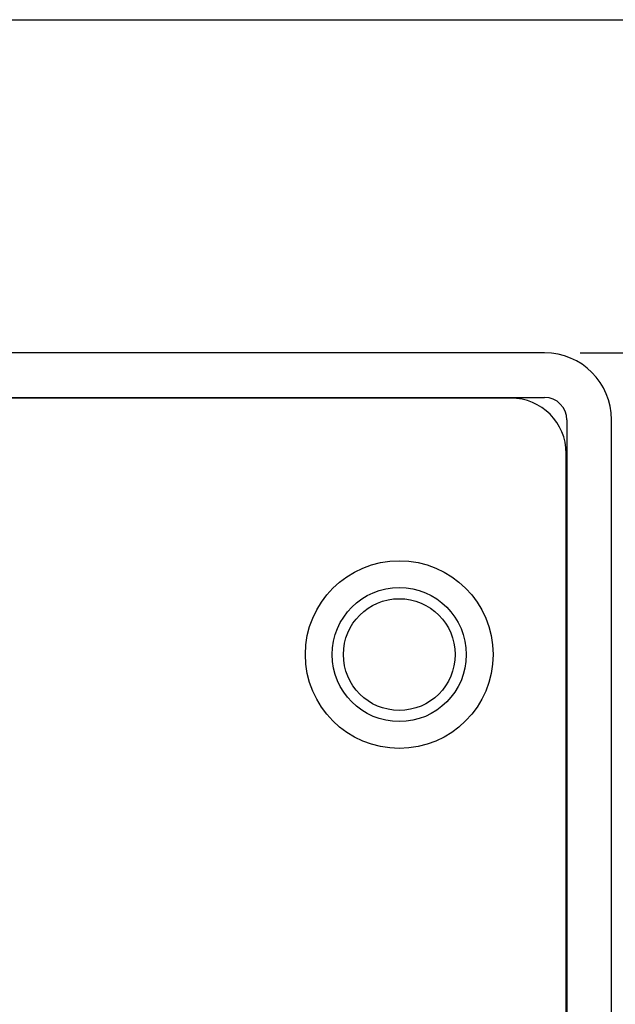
# Model space of a CAD drawing. Extents: x 0 to 420, y 0 to 297.
# Tile 23 of 27: x 187 to 200, y 123 to 145. Entities that reach past the tile are written whole.
import ezdxf

# ---------------------------------------------------------------- set-up
doc = ezdxf.new("R2010")
doc.units = 0
doc.layers.get('0').update_dxf_attribs({"linetype": 'CONTINUOUS'})
doc.layers.get('DEFPOINTS').update_dxf_attribs({"linetype": 'CONTINUOUS'})
doc.layers.add('BEMAßUNG__ISO_', color=7, linetype='CONTINUOUS')
doc.layers.add('SICHTBAR__ISO_', color=7, linetype='CONTINUOUS')
doc.styles.add('NOTIZTEXT__DIN_', font='txt.shx', dxfattribs={"bigfont": 'bigfont.shx'})
doc.dimstyles.get("Standard").update_dxf_attribs({"dimtxt": 0.18, "dimasz": 0.18, "dimexe": 0.18, "dimexo": 0.0625, "dimgap": 0.09, "dimtad": 0, "dimtih": 1, "dimtoh": 1, "dimzin": 0, "dimcen": 0.09, "dimazin": 3, "dimtfac": 1, "dimtofl": 0, "dimtmove": 0, "dimatfit": 3})

# ---------------------------------------------------------------- blocks, each defined once
blk = doc.blocks.new('*U49')
at = {"layer": 'BEMAßUNG__ISO_', "style": 'NOTIZTEXT__DIN_'}
for s, p in [('75,10 mm', (223.42, 88.061)), ('2.96 in', (229.254, 90.395))]:
    blk.add_text(s, height=3.5, rotation=90, dxfattribs=at).set_placement(p)
blk = doc.blocks.new('*D6')
at = {"layer": 'BEMAßUNG__ISO_'}
for p, q in [((199.4, 137.278), (233.229, 137.278)), ((230.054, 64.678), (230.054, 134.778)), ((199.4, 62.178), (233.229, 62.178))]:
    blk.add_line(p, q, dxfattribs=at)
for points in [[(229.637, 134.778), (230.47, 134.778), (230.054, 137.278)], [(229.637, 64.678), (230.47, 64.678), (230.054, 62.178)]]:
    blk.add_solid(points, dxfattribs=at)
at = {"layer": 'DEFPOINTS', "color": 0}
for p in [(198.6, 137.278), (230.054, 137.278), (198.6, 62.178)]:
    blk.add_point(p, dxfattribs=at)
blk.add_blockref('*U49', (0, 0))

msp = doc.modelspace()

# ---------------------------------------------------------------- linework, layer by layer
at = {"layer": 'SICHTBAR__ISO_'}
for p, q in [((132.35, 144.728), (212.35, 144.728)), ((198.6, 137.278), (146.1, 137.278)), ((146.1, 136.278), (198.6, 136.278)), ((197.85, 136.264), (146.85, 136.264)), ((199.1, 135.778), (199.1, 63.678)), ((200.1, 63.678), (200.1, 135.778)), ((199.086, 64.428), (199.086, 135.028))]:
    msp.add_line(p, q, dxfattribs=at)
for radius in [2.1, 1.5, 1.25]:
    msp.add_circle((195.35, 130.528), radius, dxfattribs=at)
for centre, radius in [((198.6, 135.778), 1.5), ((197.85, 135.028), 1.236), ((198.6, 135.778), 0.5)]:
    msp.add_arc(centre, radius, 0, 90, dxfattribs=at)

# ---------------------------------------------------------------- dimensions: what is measured, and where the dimension line sits
at = {"layer": 'BEMAßUNG__ISO_'}
dim = msp.add_linear_dim(base=(230.054, 137.278), p1=(198.6, 62.178), p2=(198.6, 137.278), angle=270, text='\\Ftxt|b0|i0;{\\H3.5000;<> mm\\P}\\Ftxt|b0|i0;{\\H3.5000;2.96 in}', dimstyle='Standard', override={"dimgap": 0.8, "dimdec": 2, "dimtol": 0, "dimlim": 0, "dimtp": 0, "dimtm": 0, "dimtdec": 2, "dimtofl": 0, "dimatfit": 1, "dimtvp": -0.25}, dxfattribs=at)
dim.commit()
dim.dimension.update_dxf_attribs({"geometry": '*D6', "text_midpoint": (230.054, 99.728), "dimtype": 128})

doc.saveas('drawing.dxf')
